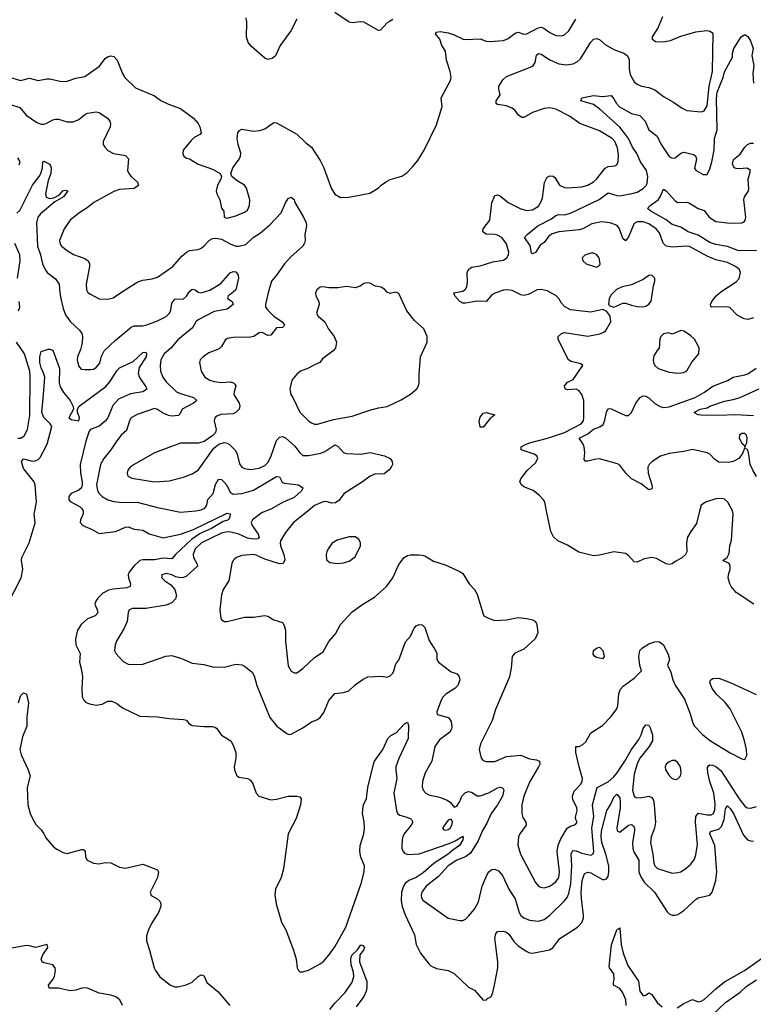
# Model space of a CAD drawing. Header units: inches. Extents: x 1694797 to 1849917, y 907313 to 1017959.
# Tile 74 of 256: x 1701823 to 1706868, y 956619 to 963387. Entities that reach past the tile are written whole.
import ezdxf

# ---------------------------------------------------------------- set-up
doc = ezdxf.new("R2010")
doc.units = ezdxf.units.IN
doc.header["$MEASUREMENT"] = 0
doc.layers.add('B7905', color=7, linetype='Continuous')
doc.layers.add('B7906', color=7, linetype='Continuous')

msp = doc.modelspace()

# ---------------------------------------------------------------- linework, layer by layer
at = {"layer": 'B7905', "color": 5}
for points, elevation in [([(1701737.2, 959362.8), (1701832.2, 959550), (1701845.3, 959610), (1701835.8, 959670), (1701837.2, 959690), (1701888.4, 959790), (1701930, 959928.2), (1701923, 959990), (1701924.8, 960000)], 620), ([(1702260.2, 960000), (1702260.3, 959990), (1702241.1, 959950), (1702239.5, 959930), (1702256.3, 959910), (1702322.3, 959882.3), (1702370, 959854), (1702481.2, 959870), (1702550, 959899.3), (1702570, 959901.2), (1702610, 959884.2), (1702670, 959877.1), (1702712.9, 959852.9), (1702810, 959826.1), (1702929.1, 959850.9), (1703018.4, 959881.6), (1703250, 959993.8), (1703270.2, 959990.2), (1703267.6, 959970), (1703258, 959950), (1703222, 959938), (1703141.5, 959890), (1703064.9, 959855.1), (1703005.4, 959814.6), (1702894.6, 959710), (1702870, 959681.4), (1702810, 959685.7), (1702750, 959674.6), (1702670, 959673.4), (1702650, 959668.4), (1702607.3, 959630), (1702575.5, 959590), (1702568.1, 959570), (1702570.2, 959550), (1702585.8, 959510), (1702583.1, 959490), (1702558.8, 959481.2), (1702466.9, 959473.1), (1702434.6, 959465.4), (1702395, 959445), (1702359.6, 959410), (1702346, 959390), (1702339.6, 959370), (1702356.5, 959330), (1702359.6, 959310), (1702342, 959290), (1702290, 959269.1), (1702244.7, 959230), (1702221.5, 959190), (1702206.7, 959130), (1702208.4, 959090), (1702238.4, 959030), (1702235, 958970), (1702246.8, 958926.8), (1702254.3, 958870), (1702250.2, 958790.2), (1702252.8, 958732.8), (1702263.1, 958710), (1702276, 958696), (1702304.2, 958684.2), (1702350, 958674.6), (1702390, 958682.7), (1702430, 958701.7), (1702457.6, 958702.4), (1702490, 958687.2), (1702530, 958657), (1702650, 958600.5), (1702770, 958595.5), (1702850, 958583), (1702950, 958576.3), (1702970, 958573), (1702987, 958550), (1703010, 958534.2), (1703092.7, 958527.3), (1703148.4, 958528.4), (1703164.3, 958524.3), (1703176.3, 958516.3), (1703210, 958468.5), (1703275.5, 958430), (1703290, 958401), (1703308.8, 958348.8), (1703308.9, 958310), (1703298.4, 958250), (1703300.5, 958230), (1703313.2, 958193.2), (1703330, 958180.7), (1703390, 958170.5), (1703410, 958159.1), (1703428.4, 958130), (1703450, 958071), (1703466.8, 958050), (1703550, 958024.4), (1703590, 958028.4), (1703670, 958048.4), (1703730, 958050.5), (1703750, 958046), (1703758, 958030), (1703754.9, 957990), (1703723.4, 957896.6), (1703670.4, 957790), (1703637, 957550), (1703620.3, 957490), (1703583.1, 957410), (1703578.4, 957370), (1703586.7, 957310), (1703623.4, 957183.4), (1703654, 957130), (1703707, 956990), (1703723.7, 956930), (1703730.4, 956870.4), (1703740.7, 956850), (1703750, 956843), (1703770, 956841.3), (1703810, 956854), (1703890, 956896.3), (1703910, 956911.3), (1703950, 956956.5), (1703990, 957013), (1704065.3, 957150), (1704171.5, 957450), (1704193.1, 957530), (1704193.7, 957570), (1704169.9, 957630), (1704162.7, 957670), (1704165.5, 957710), (1704188.7, 957790), (1704194, 957830), (1704191.9, 957871.9), (1704181.4, 957930), (1704182, 957958), (1704187.4, 957990), (1704207.3, 958032.7), (1704216.4, 958110), (1704255.4, 958270), (1704263.2, 958290), (1704319.6, 958370), (1704354, 958446), (1704374.6, 958465.4), (1704413.6, 958486.4), (1704470, 958545.7), (1704490, 958557.3), (1704496, 958536), (1704494.4, 958445.6), (1704430, 958308.2), (1704410.1, 958250), (1704408.7, 958228.7), (1704416.4, 958170), (1704395.5, 958070), (1704413.3, 957950), (1704422.2, 957930), (1704438, 957918), (1704485.9, 957905.9), (1704513.5, 957893.5), (1704518.7, 957890), (1704525.7, 957870), (1704515.6, 957850), (1704467.8, 957790), (1704458.5, 957770), (1704452.6, 957750), (1704450.1, 957710), (1704451.7, 957690), (1704459.7, 957670), (1704470, 957658.2), (1704490, 957649.5), (1704570, 957652.5), (1704776.7, 957723.3), (1704818.7, 957741.3), (1704870, 957774.3), (1704873.2, 957770), (1704870.7, 957750), (1704846.7, 957710), (1704801.3, 957678.7), (1704769.6, 957650), (1704672.8, 957590), (1704598.3, 957521.7), (1704550, 957490.8), (1704499.8, 957470), (1704474.8, 957450), (1704461.4, 957430), (1704449.6, 957390), (1704447.5, 957330), (1704453.8, 957290), (1704473.7, 957233.7), (1704537.2, 957097.2), (1704550.3, 957030), (1704579, 956970), (1704636.4, 956896.4), (1704650, 956882.4), (1704690, 956863.7), (1704770, 956850.4), (1704810, 956830.4), (1704910, 956737.3), (1704950, 956716), (1705010, 956646.8), (1705032.7, 956650), (1705040.5, 956659.5), (1705062, 956670), (1705074, 956690), (1705089.2, 956750), (1705111.6, 956870), (1705110.6, 956910), (1705090, 957074), (1705096.8, 957103.2), (1705110, 957118.4), (1705150, 957121.7), (1705170, 957115.2), (1705190, 957098), (1705221.5, 957050), (1705250, 957020.6), (1705310, 956981.8), (1705330, 956972.7), (1705350, 956970.3), (1705466.2, 956993.8), (1705490, 957006), (1705536.9, 957070), (1705658.7, 957150), (1705690, 957181.3), (1705700.3, 957210), (1705700.7, 957230), (1705685.7, 957345.7), (1705684.9, 957390), (1705691.2, 957468.8), (1705704.1, 957510), (1705710, 957518.8), (1705730, 957526.7), (1705750, 957522.1), (1705830, 957476.8), (1705844.4, 957475.6), (1705858.2, 957481.8), (1705870, 957497.6), (1705875.3, 957530), (1705873.9, 957570), (1705853.8, 957650), (1705825.9, 957730), (1705821.8, 957770), (1705824.2, 957810), (1705860.2, 957950), (1705886.3, 957990), (1705910, 958043.1), (1705930, 958063.1), (1705950, 958037.1), (1705953.3, 958010), (1705952.1, 957970), (1705930.2, 957830.2), (1705931.5, 957811.5), (1705950, 957801.6), (1706010, 957850.1), (1706030, 957855.1), (1706044.6, 957844.6), (1706050.5, 957830.5), (1706050.9, 957810.9), (1706038.3, 957730), (1706038.8, 957690), (1706046.4, 957666.4), (1706081.9, 957610), (1706082, 957530), (1706094.3, 957494.2), (1706118.4, 957458.4), (1706189.2, 957390), (1706275.4, 957255.4), (1706290, 957240.5), (1706310, 957230.4), (1706330, 957230.4), (1706350, 957236.4), (1706390, 957263.1), (1706477, 957343), (1706490, 957350.3), (1706570, 957368.7), (1706586.3, 957390), (1706611.4, 957470), (1706618, 957530), (1706604.4, 957710), (1706568.6, 957791.4), (1706574.2, 957805.8), (1706580.7, 957810), (1706630, 957821.7), (1706650, 957841.5), (1706668.9, 957890), (1706677, 957963), (1706690, 957984), (1706710, 957964.1), (1706730.9, 957930), (1706800.3, 957780.3), (1706828.5, 957750), (1706850, 957741.5), (1706870, 957740.2)], 620), ([(1703493.7, 960000), (1703490, 959998.5), (1703424, 959950), (1703414.7, 959930), (1703421.1, 959910), (1703463.2, 959850), (1703470.9, 959829.1), (1703460.9, 959819.1), (1703430, 959816.2), (1703390, 959822.5), (1703331, 959851), (1703275.1, 959864.9), (1703250, 959865.9), (1703210, 959856.3), (1703073.6, 959790), (1703029.6, 959750), (1703015.5, 959710), (1703018.4, 959690), (1703041.5, 959650), (1703045.2, 959630), (1702970, 959560.7), (1702950, 959551.9), (1702930, 959550.5), (1702896.1, 959556.1), (1702870, 959572), (1702830, 959580.4), (1702801.6, 959570), (1702801.3, 959550), (1702821.6, 959530), (1702862.9, 959502.9), (1702890.2, 959470.2), (1702900.7, 959430), (1702894.2, 959405.8), (1702870, 959379.2), (1702830, 959362.5), (1702690, 959339.8), (1702599.9, 959340.1), (1702574.8, 959330), (1702568.7, 959311.3), (1702563.1, 959250), (1702539.7, 959200.3), (1702490, 959119.3), (1702479.5, 959090), (1702474.9, 959050), (1702487.1, 959027.1), (1702535.8, 958975.8), (1702574.6, 958954.6), (1702670, 958955.8), (1702828.8, 959011.2), (1702870, 959016.9), (1702936, 958996), (1703010, 958963.1), (1703090, 958953.7), (1703150, 958939.5), (1703230, 958935.8), (1703310, 958957.4), (1703350, 958951.7), (1703370, 958944.2), (1703422.3, 958902.3), (1703436.5, 958876.5), (1703454.9, 958810), (1703544.2, 958590), (1703591.4, 958531.4), (1703659.9, 958479.9), (1703674.4, 958474.4), (1703690, 958476.3), (1703770, 958519.3), (1703830, 958560.4), (1703866.6, 958573.4), (1703889.3, 958590), (1703915.4, 958624.6), (1703950, 958706.8), (1703990, 958755.5), (1704050, 958762), (1704086.6, 958773.4), (1704130, 958814.8), (1704185.1, 958854.9), (1704218, 958870), (1704310, 958874), (1704350, 958867.7), (1704370, 958876), (1704390, 958896), (1704397, 958910), (1704407.5, 958952.5), (1704413.4, 958966.6), (1704430, 958984), (1704475.8, 959110), (1704509.7, 959150), (1704535.8, 959204.2), (1704550, 959221.3), (1704570, 959228.5), (1704590, 959228.2), (1704608.9, 959208.9), (1704639.6, 959119.6), (1704682, 959050), (1704690.7, 959030), (1704690.7, 958990), (1704704, 958970), (1704790, 958904), (1704830.6, 958890.6), (1704846, 958870), (1704850.5, 958850), (1704835.5, 958810), (1704815.5, 958790), (1704753.7, 958750), (1704734, 958730), (1704721.8, 958710), (1704692.4, 958630), (1704694.8, 958610), (1704773, 958590), (1704790, 958562.8), (1704795.9, 958524.1), (1704793.1, 958510), (1704781.1, 958490), (1704710, 958436.9), (1704678.9, 958390), (1704657.4, 958290), (1704612.2, 958210), (1704593.1, 958150), (1704590, 958114), (1704597.6, 958090), (1704615.5, 958070), (1704637.8, 958057.8), (1704710, 958041.5), (1704762.2, 958022.2), (1704785.4, 958005.4), (1704810, 957974), (1704830, 957980.5), (1704850, 958013.4), (1704863.4, 958050), (1704890, 958075.8), (1704910, 958081.7), (1704930, 958078), (1704970, 958052.7), (1704990, 958051.8), (1705050, 958071.6), (1705110, 958106), (1705130, 958112), (1705145.3, 958105.2), (1705153.2, 958090), (1705143.8, 958050), (1705108.7, 957990), (1705065.4, 957930), (1705035.4, 957864.6), (1705002.8, 957810), (1704976.5, 957743.5), (1704922.2, 957657.8), (1704890, 957632.3), (1704830, 957608.6), (1704770, 957570.5), (1704702.3, 957497.7), (1704618.4, 957430), (1704588.6, 957390), (1704583.2, 957370), (1704585.2, 957350), (1704595.4, 957335.4), (1704770, 957211.7), (1704850, 957194), (1704870, 957195.8), (1704890, 957204.4), (1704910, 957223.8), (1704950, 957272.4), (1704977.9, 957322.1), (1705003.4, 957430), (1705037.1, 957510), (1705050, 957530.2), (1705061.3, 957538.7), (1705070, 957544.7), (1705090, 957547.9), (1705115.4, 957535.4), (1705143.7, 957503.7), (1705187.3, 957410), (1705230, 957343.1), (1705257.5, 957250), (1705270.1, 957230.1), (1705290, 957212.4), (1705330, 957196.5), (1705390, 957190.2), (1705430, 957200.7), (1705470, 957231.3), (1705570, 957330.2), (1705587, 957353), (1705599, 957381), (1705613.4, 957446.6), (1705619.3, 957570), (1705616.3, 957650), (1705623.5, 957670), (1705630, 957675.2), (1705650, 957672.9), (1705690, 957658), (1705750, 957643.9), (1705767.3, 957652.7), (1705770.5, 957670), (1705757.2, 957830), (1705770.9, 957910), (1705761.9, 957990), (1705793.7, 958110), (1705870, 958147.9), (1705910, 958183.3), (1705930, 958207.3), (1705985.7, 958290), (1706029.6, 958370.4), (1706081.6, 958438.4), (1706097, 958470), (1706110, 958514.9), (1706130, 958540.6), (1706150, 958537.4), (1706159.8, 958519.8), (1706175.1, 958470), (1706175.1, 958430), (1706151.4, 958390), (1706088.7, 958311.3), (1706070, 958272), (1706050, 958200.7), (1706036.8, 958090), (1706048.8, 958048.8), (1706061, 958041), (1706090, 958038.8), (1706150, 958050.2), (1706170, 958041.1), (1706181.1, 958021.1), (1706187.4, 957990), (1706196, 957870), (1706187.9, 957830), (1706164.8, 957770), (1706160.6, 957730), (1706177.1, 957650), (1706183.4, 957590), (1706190.2, 957570), (1706210, 957551.8), (1706310, 957519.6), (1706350, 957523.6), (1706370, 957530.3), (1706405.9, 957554.1), (1706437.9, 957582.1), (1706464.2, 957615.8), (1706473.8, 957646.2), (1706483.4, 957716.6), (1706469.9, 957869.9), (1706472.1, 957910), (1706490, 957931.9), (1706550, 957920.6), (1706579, 957921), (1706594.4, 957930), (1706604.1, 957955.9), (1706605.7, 957994.3), (1706597.5, 958070), (1706569.9, 958150.1), (1706556.2, 958210), (1706553.5, 958246.5), (1706561, 958259), (1706570, 958264.2), (1706590, 958261.6), (1706610, 958253.5), (1706645.8, 958225.8), (1706770, 958030.2), (1706810, 957980.2), (1706827, 957970), (1706850, 957966), (1706890, 957977.3)], 640), ([(1703792.5, 960000), (1703707, 959930), (1703650, 959862), (1703616.4, 959803.6), (1703613.6, 959790), (1703617.7, 959770), (1703639.8, 959710), (1703646.1, 959673.9), (1703634, 959650), (1703610, 959647.1), (1703510, 959679.6), (1703450, 959707.3), (1703430, 959710.6), (1703350, 959703.1), (1703314, 959690), (1703300.3, 959679.8), (1703290.5, 959670), (1703281.6, 959650), (1703261.8, 959530), (1703222.7, 959470), (1703210, 959432.7), (1703200.2, 959330), (1703206.9, 959270), (1703210, 959263), (1703230, 959250.4), (1703250, 959250.3), (1703370, 959279.5), (1703430, 959279.5), (1703510, 959290.3), (1703530, 959286.4), (1703570, 959261.3), (1703630, 959243), (1703642.8, 959222.7), (1703651.3, 959191.3), (1703651.6, 959111.6), (1703670, 958944.7), (1703690, 958908), (1703710, 958897.1), (1703730, 958898), (1703770, 958927.7), (1703850, 959003), (1703910, 959042.4), (1703948.4, 959111.6), (1703993.9, 959166.1), (1704029.7, 959230), (1704110, 959317.6), (1704183.7, 959370), (1704262.4, 959417.6), (1704344.5, 959490), (1704389.8, 959550.2), (1704430, 959642.8), (1704466.6, 959690), (1704490, 959703), (1704510, 959708), (1704568.1, 959708.1), (1704590, 959707.3), (1704610, 959700.7), (1704670, 959666), (1704750, 959639.1), (1704850, 959594.9), (1704870, 959580.7), (1704914.8, 959510), (1704950.8, 959470), (1704970, 959438), (1705007.9, 959307.9), (1705016, 959290), (1705024.7, 959284.7), (1705051, 959270), (1705090, 959258), (1705170, 959262.7), (1705250, 959278), (1705310.5, 959270.5), (1705350, 959260.7), (1705370.4, 959250.4), (1705380.5, 959230), (1705387.5, 959172.5), (1705368.1, 959131.9), (1705290, 959060.9), (1705227.9, 959032.1), (1705210.5, 959009.5), (1705203.8, 958930), (1705192.4, 958870), (1705094.4, 958645.6), (1705072.9, 958570), (1704992.2, 958410), (1704982.4, 958370), (1704997.1, 958310), (1705010, 958295.5), (1705030, 958288.7), (1705090, 958288.9), (1705170, 958322.3), (1705270, 958331.3), (1705330, 958305.5), (1705378.2, 958298.2), (1705398, 958290), (1705400.3, 958270), (1705391.6, 958250), (1705330, 958146), (1705290.2, 958050), (1705276.9, 957990), (1705277.4, 957930), (1705283.2, 957903.2), (1705304.9, 957870), (1705306, 957850), (1705262.6, 957790), (1705253.4, 957770), (1705248.1, 957711.9), (1705268.2, 957650), (1705370, 957455.5), (1705390, 957430.4), (1705403.6, 957423.6), (1705430, 957419.6), (1705470, 957431.3), (1705510, 957461.3), (1705529.8, 957490), (1705535.8, 957530), (1705519.4, 957670), (1705526.5, 957713.5), (1705543.4, 957756.6), (1705588.5, 957830), (1705610, 957844), (1705645.4, 957854.6), (1705657, 957870), (1705648.2, 957888.2), (1705646.1, 957906.1), (1705656.7, 957950), (1705654.9, 957970), (1705626.4, 958026.4), (1705624.6, 958050), (1705635.7, 958084.3), (1705679.1, 958130), (1705690.7, 958150), (1705693.8, 958170), (1705669.9, 958250), (1705647.1, 958350), (1705647, 958390), (1705670, 958390.8), (1705696, 958404), (1705716, 958424), (1705750, 958484.7), (1705830, 958534.8), (1705890, 958597), (1705930, 958648.9), (1705936.8, 958670), (1705944.1, 958755.9), (1705955.6, 958784.4), (1705973.6, 958806.4), (1706050, 958861.6), (1706099.3, 958910), (1706088.2, 958948.2), (1706080.7, 959010), (1706087.6, 959050), (1706105.1, 959070), (1706150, 959097.1), (1706190.7, 959110.7), (1706210, 959113.4), (1706222, 959110), (1706250, 959090.8), (1706283.5, 959023.5), (1706291, 958990), (1706278, 958950), (1706301.4, 958901.4), (1706314.4, 958850), (1706331.7, 958811.7), (1706395.8, 958715.8), (1706434.7, 958614.7), (1706452.2, 958552.2), (1706464.2, 958530), (1706520.9, 958470), (1706574, 958430), (1706710, 958348.4), (1706790, 958306.4), (1706810, 958300.7), (1706822.6, 958330), (1706821, 958370), (1706808.7, 958430), (1706788.8, 958490), (1706708.6, 958650), (1706673.9, 958693.9), (1706614.4, 958750), (1706585.7, 958790), (1706569.6, 958830), (1706572.7, 958847.3), (1706590, 958857.3), (1706630, 958859.5), (1706708, 958830), (1706887.7, 958747.7)], 660), ([(1706496, 960000), (1706476.7, 959923.3), (1706438, 959870), (1706415.5, 959830), (1706407.7, 959790), (1706410.8, 959730), (1706402.8, 959710), (1706374.6, 959685.4), (1706330, 959663.7), (1706310, 959646.6), (1706290, 959642.9), (1706270, 959646), (1706203.1, 959683.1), (1706170, 959690.6), (1706118.5, 959681.5), (1706070, 959658.7), (1706050, 959659.5), (1706010, 959704.5), (1705990, 959718.4), (1705910, 959729.6), (1705810, 959706.6), (1705770, 959702.7), (1705667.5, 959727.5), (1705590, 959776), (1705524.7, 959804.7), (1705493.3, 959833.3), (1705476.2, 959870), (1705449, 960000)], 660), ([(1706871.6, 959370), (1706749.9, 959449.9), (1706715.4, 959490), (1706706.3, 959510), (1706695.6, 959550), (1706697, 959570), (1706709.3, 959610), (1706709, 959630), (1706704, 959644), (1706693.6, 959653.6), (1706658, 959670), (1706689.2, 959690.8), (1706702, 959718), (1706707.6, 959770), (1706717.6, 959810), (1706729.7, 959990), (1706727.8, 960000)], 660), ([(1701814.7, 958690), (1701825.3, 958730), (1701830, 958740.5), (1701850, 958758.8), (1701870, 958751), (1701884.2, 958690), (1701873.1, 958590), (1701873.3, 958530), (1701843.3, 958456.7), (1701823.5, 958370), (1701833.7, 958333.7), (1701880.8, 958230), (1701894.3, 958190), (1701875.4, 958110), (1701878.7, 957990), (1701894.9, 957930), (1701910, 957896), (1701934.6, 957854.6), (1701970, 957818.8), (1701990, 957790.8), (1702003.4, 957763.4), (1702058.9, 957698.9), (1702082, 957682), (1702122.3, 957662.3), (1702150, 957656.4), (1702250, 957682.7), (1702262, 957682), (1702273, 957673), (1702276.5, 957630), (1702286.4, 957610), (1702330, 957588.8), (1702370, 957583.8), (1702410, 957593), (1702450, 957590.6), (1702510, 957562.4), (1702550, 957553.7), (1702670, 957582), (1702770, 957544), (1702778.4, 957530), (1702771.4, 957491.4), (1702719.7, 957390), (1702726.6, 957366.6), (1702766.6, 957346.6), (1702787.5, 957327.5), (1702793.1, 957310), (1702792.8, 957290), (1702778, 957250), (1702730, 957174.3), (1702707.9, 957130), (1702695.2, 957090), (1702694.4, 957054.4), (1702716.9, 956990), (1702747.2, 956870), (1702756.9, 956850), (1702786.8, 956806.8), (1702861.2, 956750), (1702890, 956739.8), (1702910, 956739.6), (1702968.4, 956751.6), (1703008.2, 956771.8), (1703050, 956809.3), (1703070, 956821.5), (1703090, 956815.8), (1703110, 956768.9), (1703186.5, 956706.5), (1703269, 956610)], 580), ([(1705994.6, 956610), (1705990.6, 956650), (1705970, 956698), (1705950, 956726.9), (1705906.3, 956750), (1705905.8, 956770), (1705911.6, 956790), (1705908.7, 956828.7), (1705878.7, 956870), (1705878, 956878), (1705892.7, 957027.3), (1705930, 957130.7), (1705950, 957144.7), (1705958.5, 957030), (1705974.3, 956970), (1706004.4, 956884.4), (1706078.3, 956778.3), (1706088.8, 956710), (1706110, 956676), (1706130, 956680.4), (1706150, 956696.4), (1706170, 956684.9), (1706206.7, 956630), (1706240.6, 956600.6)], 580), ([(1702529.8, 956610), (1702511.3, 956650), (1702484, 956670), (1702450, 956680.9), (1702370, 956694.4), (1702290, 956729), (1702270, 956732.7), (1702250, 956729.9), (1702210, 956715.9), (1702170, 956710.2), (1702090, 956729.1), (1702025.2, 956730), (1702020.2, 956750), (1702051.8, 956788.2), (1702062.2, 956810), (1702070.3, 956850), (1702066.2, 956870), (1702050, 956889.2), (1701990, 956902.7), (1701978.5, 956910), (1701969.9, 956929.9), (1701981.2, 956958.8), (1702015.8, 957010), (1702012.7, 957030), (1701931.4, 957008.6), (1701890, 957020.9), (1701870, 957021.8), (1701730, 956996.8)], 580), ([(1703956.8, 956583.2), (1703990, 956625.6), (1704060.7, 956699.3), (1704109.8, 956770), (1704122.1, 956810), (1704118.6, 956838.6), (1704101.6, 956890), (1704100.2, 956930), (1704105.6, 956950), (1704110, 956959.6), (1704146.3, 956993.7), (1704170, 957027.7), (1704184, 957024), (1704194.8, 957010), (1704186.8, 956990), (1704162.3, 956957.7), (1704160.2, 956910), (1704210, 956776.3), (1704210, 956735.3), (1704205.1, 956710), (1704190, 956673.3), (1704137.9, 956602.1)], 580), ([(1706345.5, 956594.5), (1706390, 956623.1), (1706450, 956650.8), (1706490, 956636.5), (1706510, 956639.7), (1706530, 956651), (1706610, 956725.4), (1706670, 956772.3), (1706806.6, 956850), (1707010, 956992.9)], 580), ([(1706590, 956548), (1706677.5, 956630), (1706777, 956703), (1706819.9, 956740.1), (1706890, 956786.5)], 560)]:
    msp.add_lwpolyline(points, dxfattribs=dict(at, elevation=elevation))
for points, elevation in [([(1704090, 959832.8), (1704006.8, 959810), (1703971.5, 959788.5), (1703943.8, 959750), (1703934.9, 959730), (1703930.5, 959710), (1703933.4, 959673.4), (1703955.2, 959655.2), (1704010, 959648.2), (1704050, 959652.7), (1704090, 959664.9), (1704130, 959694), (1704167.3, 959770), (1704167.3, 959790), (1704156.1, 959816.1), (1704131.2, 959831.2)], 680), ([(1705830, 958993.2), (1705790, 959003.7), (1705779, 959010), (1705766.5, 959026.5), (1705769.6, 959050), (1705795.3, 959070), (1705810, 959072.7), (1705832.3, 959050), (1705842, 959010)], 660), ([(1706330, 958294.5), (1706310, 958293.6), (1706290, 958285.6), (1706268.5, 958270), (1706263.1, 958250), (1706264.9, 958230), (1706290, 958190.5), (1706310, 958170.4), (1706330, 958164.9), (1706350, 958168.2), (1706367.6, 958190), (1706372.9, 958207.1), (1706367.8, 958250), (1706350, 958279.5)], 660), ([(1704790, 957892.3), (1704770, 957885.1), (1704730.6, 957830), (1704739.1, 957819.1), (1704750, 957814.9), (1704770, 957820.2), (1704784.2, 957830), (1704795.8, 957850), (1704799.1, 957870)], 640)]:
    msp.add_lwpolyline(points, close=True, dxfattribs=dict(at, elevation=elevation))
at = {"layer": 'B7906', "color": 5}
for points, elevation in [([(1701770, 962986.7), (1701829.3, 962969.3), (1701890, 962986.4), (1701950, 962970.2), (1702010, 962980.9), (1702030, 962980.3), (1702110, 962961.7), (1702150, 962964.9), (1702210, 962985.8), (1702270, 962997.3), (1702371.7, 963068.3), (1702410, 963119.5), (1702427, 963133), (1702450, 963138.7), (1702470, 963133.4), (1702492.9, 963110), (1702530, 963017.3), (1702546.4, 962990), (1702619.1, 962919.1), (1702750, 962863.8), (1702792.8, 962832.7), (1702845.5, 962805.5), (1702930, 962777), (1703018, 962710), (1703050, 962673.4), (1703061.6, 962650), (1703070.5, 962609.5), (1703062, 962598), (1703023.1, 962576.9), (1703002.3, 962557.7), (1702948, 962490), (1702945.8, 962465.8), (1702950.8, 962450), (1702970, 962436.3), (1702990, 962430.4), (1703050, 962394.4), (1703150, 962360.5), (1703201, 962330), (1703211.3, 962310), (1703206.8, 962290), (1703184, 962250), (1703174, 962210), (1703178.8, 962190), (1703198.8, 962150), (1703210, 962092), (1703226, 962070), (1703228.7, 962030), (1703250, 962022.8), (1703310, 962038), (1703370, 962064), (1703390, 962078.8), (1703403.7, 962110), (1703406, 962150), (1703382.7, 962230), (1703370, 962249), (1703318.4, 962278.4), (1703282, 962310), (1703274, 962330), (1703289.3, 962370), (1703332.5, 962427.5), (1703340.7, 962450), (1703342.9, 962470), (1703325.1, 962530), (1703319.6, 962570), (1703322.7, 962610), (1703334.8, 962625.2), (1703350, 962634), (1703430, 962620.3), (1703473.4, 962626.6), (1703510, 962637.3), (1703570, 962681), (1703590, 962678.8), (1703730, 962600.7), (1703790, 962540.7), (1703830.3, 962510.3), (1703890, 962419.1), (1703914.9, 962370), (1703964.9, 962230), (1703990, 962188.7), (1704030, 962166), (1704087.1, 962167.1), (1704230, 962194.9), (1704289.2, 962230), (1704310, 962250.8), (1704344.8, 962275.2), (1704371.9, 962288.1), (1704450, 962310.7), (1704484.4, 962335.6), (1704524.9, 962375.1), (1704561.7, 962418.3), (1704605.1, 962490), (1704690, 962664.7), (1704729.5, 962789.5), (1704721.6, 962850), (1704784.7, 962970), (1704789.7, 962990), (1704784, 963030), (1704758.3, 963110), (1704751.1, 963171.1), (1704726.6, 963210), (1704712.3, 963252.3), (1704682, 963290), (1704690, 963302), (1704714.6, 963305.4), (1704770, 963296.4), (1704810, 963283.1), (1704873, 963253), (1704890.3, 963250.3), (1704990, 963254.9), (1705030, 963239.5), (1705056.2, 963236.2), (1705150, 963244.9), (1705182.4, 963257.6), (1705230, 963294), (1705250, 963302.4), (1705290, 963288.5), (1705310, 963290.3), (1705388.4, 963331.6), (1705410, 963334.9), (1705428.2, 963328.2), (1705470, 963298.3), (1705510, 963279.6), (1705550, 963276), (1705570, 963283.6), (1705598.9, 963310), (1705648.5, 963390)], 680), ([(1703730, 963391.8), (1703687.6, 963310), (1703614.9, 963210), (1703582.2, 963137.8), (1703560.3, 963119.7), (1703530, 963112.8), (1703510, 963122.6), (1703419.8, 963199.8), (1703394.3, 963230), (1703382.2, 963270), (1703385.4, 963370), (1703381.1, 963401)], 680), ([(1704390, 963388), (1704365.3, 963374.7), (1704350, 963364.7), (1704304.6, 963315.4), (1704290, 963312.6), (1704190, 963369.8), (1704170, 963373.5), (1704110, 963365.1), (1704090, 963369.8), (1703990, 963436.1)], 680), ([(1705449, 960000), (1705434.3, 960070), (1705426.2, 960086.2), (1705397.4, 960117.4), (1705355.1, 960150), (1705290, 960176.9), (1705274, 960190), (1705262.9, 960210), (1705269.6, 960230), (1705311.9, 960288.1), (1705370, 960340.4), (1705386, 960370), (1705378.4, 960390), (1705361.1, 960401.1), (1705272.7, 960430), (1705272.7, 960450), (1705307, 960470), (1705338.3, 960481.7), (1705452, 960510), (1705570, 960548.9), (1705684.5, 960610), (1705699.3, 960630), (1705703, 960650), (1705702.3, 960770), (1705689.8, 960810), (1705670, 960836.9), (1705650, 960848), (1705590, 960842.7), (1705575.3, 960850), (1705569, 960870), (1705590, 960896.3), (1705630, 960912.7), (1705694.7, 961010), (1705681.3, 961021.3), (1705616.5, 961036.5), (1705596.9, 961050), (1705535.6, 961170), (1705527.3, 961190), (1705527, 961210), (1705549, 961230), (1705570, 961235.8), (1705730, 961212.2), (1705812, 961228), (1705840.2, 961239.8), (1705853.2, 961250), (1705889.2, 961310), (1705884, 961350), (1705862, 961382), (1705834, 961394), (1705750, 961377), (1705610, 961392), (1705570, 961415.1), (1705550, 961438), (1705531.2, 961470), (1705510, 961491.1), (1705450, 961522.6), (1705410, 961533.3), (1705382.8, 961530), (1705320.9, 961499.1), (1705290, 961491.3), (1705270, 961494.7), (1705210, 961524.7), (1705170, 961529.7), (1705150, 961526.9), (1705090, 961507.1), (1705070, 961495.4), (1705030, 961449.6), (1704970, 961452.7), (1704890, 961438.3), (1704870, 961438.7), (1704850, 961449.6), (1704816, 961490), (1704809.2, 961510), (1704870, 961520.3), (1704890, 961534.9), (1704897.6, 961550), (1704902.9, 961582.9), (1704899.7, 961650), (1704909.7, 961670.3), (1704920.1, 961679.9), (1704933.5, 961686.5), (1704990, 961695.8), (1705077.1, 961722.9), (1705150, 961733.4), (1705173.8, 961750), (1705184.5, 961770), (1705187.6, 961790), (1705170, 961846.6), (1705139.1, 961890), (1705110, 961905.3), (1705090, 961909.8), (1705030, 961913.5), (1705008.3, 961930), (1705011, 961950), (1705057.1, 962010), (1705070.7, 962129.3), (1705090, 962178), (1705110, 962183.7), (1705130, 962174.9), (1705181.6, 962130), (1705270, 962086), (1705310, 962076.1), (1705350, 962080.8), (1705390, 962106.3), (1705410, 962136.4), (1705417.6, 962162.4), (1705431.1, 962268.9), (1705450, 962305.7), (1705470, 962314), (1705491.4, 962311.4), (1705502.2, 962302.2), (1705535.8, 962250), (1705570, 962234), (1705591.5, 962231.5), (1705690, 962239.1), (1705730, 962250.2), (1705770, 962272.4), (1705790.8, 962290), (1705850, 962366.3), (1705870, 962378.5), (1705916.4, 962383.6), (1705929.7, 962390.3), (1705938.7, 962410), (1705941.4, 962458.5), (1705934.1, 962505.9), (1705915.3, 962550), (1705898.2, 962570), (1705810, 962623.8), (1705674.7, 962674.7), (1705605, 962725), (1705510, 962771.2), (1705470, 962781.6), (1705430, 962777.2), (1705350, 962749.8), (1705290, 962715), (1705276, 962716), (1705253.5, 962730), (1705230, 962763), (1705210, 962779.7), (1705170, 962794), (1705110, 962804.2), (1705099.3, 962810), (1705100.7, 962830), (1705126.3, 962870), (1705117.4, 962910), (1705119.1, 962930), (1705146.7, 962973.3), (1705170, 962996.9), (1705351.4, 963068.6), (1705368, 963092), (1705377, 963143), (1705390, 963155.5), (1705410, 963150.1), (1705470, 963111), (1705530, 963084.9), (1705583.1, 963076.9), (1705630, 963083.7), (1705659.8, 963100.2), (1705680.7, 963119.3), (1705750, 963232.2), (1705770, 963253.4), (1705790, 963258.7), (1705810, 963250.3), (1705850, 963217.4), (1705910, 963181.7), (1705976.7, 963156.7), (1706001.6, 963141.6), (1706014.9, 963114.9), (1706013.7, 963050), (1706020.3, 963010), (1706050, 962960.5), (1706070, 962943.7), (1706098.8, 962930), (1706150, 962920.2), (1706190, 962904.9), (1706250, 962858.3), (1706319.8, 962819.8), (1706378.4, 962778.4), (1706410, 962763.7), (1706510, 962754.6), (1706530, 962760.9), (1706550, 962794.9), (1706564.8, 962930), (1706588.5, 963030), (1706591.6, 963291.6), (1706570, 963306.3), (1706550, 963309.7), (1706470, 963300.4), (1706367.9, 963272.1), (1706297.4, 963242.6), (1706250, 963232.6), (1706195.1, 963235.1), (1706174, 963250), (1706176, 963270), (1706212.5, 963327.5), (1706246.4, 963410)], 660), ([(1706870, 961337.5), (1706830, 961325.6), (1706805.6, 961330), (1706757, 961357), (1706707.9, 961407.9), (1706690, 961412.2), (1706582, 961410), (1706576, 961416), (1706574, 961430), (1706582.6, 961450), (1706611.9, 961490), (1706643.8, 961516.2), (1706750, 961584.9), (1706770, 961608.5), (1706779.7, 961650), (1706772, 961672), (1706746.6, 961690), (1706690, 961718.7), (1706610, 961736.8), (1706550, 961761.2), (1706430, 961828.4), (1706410, 961830.9), (1706310, 961823.2), (1706270, 961829.8), (1706248.4, 961850), (1706222.5, 961922.5), (1706201.2, 961950), (1706150, 961984.7), (1706110, 961998.3), (1706070, 961997.8), (1706050, 961985.7), (1706010, 961894.7), (1705990, 961866.3), (1705970, 961882.9), (1705947.2, 961950), (1705931.7, 961971.7), (1705882.9, 961990), (1705823.4, 961996.6), (1705757.2, 961982.8), (1705695.6, 961950), (1705670, 961942.3), (1705530, 961928.9), (1705484.8, 961915.2), (1705461.6, 961898.4), (1705430, 961854.7), (1705403.4, 961836.6), (1705370, 961786.6), (1705350, 961778), (1705343.3, 961783.3), (1705334.4, 961834.4), (1705295.1, 961890), (1705312.2, 961910), (1705386.9, 961970), (1705481.4, 962018.6), (1705510, 962040.2), (1705530, 962047.6), (1705570, 962045.8), (1705610, 962058), (1705807.9, 962152.1), (1705870, 962198.1), (1705930, 962178.9), (1705950, 962177.5), (1706045.2, 962194.8), (1706070, 962202), (1706110, 962226.8), (1706132.3, 962247.7), (1706138.2, 962261.8), (1706141.9, 962310), (1706132.8, 962350), (1706093.2, 962410), (1706068.1, 962468.1), (1706036.7, 962510), (1706008.8, 962570), (1705990, 962598.8), (1705950, 962647.8), (1705812.9, 962772.9), (1705770, 962804.3), (1705682, 962830), (1705689, 962850), (1705770, 962866.4), (1705830, 962858.2), (1705890, 962866.7), (1705910, 962842.4), (1705928.1, 962810), (1705949.1, 962789.1), (1706030, 962743.5), (1706087.8, 962727.8), (1706125.3, 962690), (1706150.1, 962630.1), (1706207.3, 962587.3), (1706234.6, 962530), (1706290, 962447.1), (1706310, 962434.4), (1706330, 962438.2), (1706369.3, 962470.7), (1706390, 962477.1), (1706460, 962460), (1706471.8, 962451.8), (1706478.6, 962430), (1706463.9, 962363.9), (1706474.8, 962350), (1706523.8, 962323.8), (1706550, 962323.8), (1706570, 962362.4), (1706582.9, 962410), (1706598, 962490), (1706602.1, 962570), (1706619.5, 962630), (1706614.9, 962845.1), (1706620.7, 962890), (1706660.3, 962990), (1706671.1, 963028.9), (1706724, 963130), (1706724.7, 963155.3), (1706734, 963190), (1706785.2, 963270), (1706810, 963284.7), (1706830, 963271.3), (1706850, 963242), (1706866.8, 963190), (1706858.9, 963141.1), (1706871.3, 963071.3), (1706864.8, 963015.2), (1706869.3, 962950)], 640), ([(1701753.3, 962806.7), (1701824.2, 962784.2), (1701866.7, 962730), (1701941, 962681), (1701970, 962670.2), (1701990, 962669.3), (1702005.8, 962674.2), (1702050, 962698.3), (1702070, 962703.1), (1702090, 962703.1), (1702150, 962684.9), (1702190, 962685.5), (1702230, 962700.3), (1702270, 962734.4), (1702290, 962743.8), (1702350, 962753), (1702370, 962748.2), (1702426.4, 962710), (1702442, 962690), (1702447, 962670), (1702445.3, 962650), (1702396, 962550), (1702397.6, 962530), (1702408.2, 962510), (1702430, 962488.2), (1702467.6, 962467.6), (1702550, 962452.7), (1702571.8, 962431.8), (1702563.9, 962350), (1702573.4, 962330), (1702590, 962310.2), (1702633.4, 962270), (1702639.5, 962250), (1702635.3, 962244.7), (1702610, 962227.8), (1702510, 962219.3), (1702470, 962207.3), (1702332.4, 962130), (1702286.3, 962093.7), (1702230, 962058), (1702170.9, 962009.1), (1702128.8, 961950), (1702095.8, 961870), (1702098.4, 961850), (1702110.3, 961830.3), (1702150, 961799.5), (1702192.8, 961772.8), (1702270, 961745.3), (1702293, 961730), (1702302.4, 961710), (1702302.6, 961690), (1702280.8, 961570), (1702283.1, 961530), (1702292.8, 961512.7), (1702310, 961499.5), (1702370, 961468.7), (1702430, 961465.7), (1702465.7, 961474.3), (1702530, 961519.5), (1702635.9, 961584.1), (1702670, 961597), (1702734.9, 961605.1), (1702770, 961617.1), (1702876.2, 961690), (1702938.5, 961761.5), (1702970, 961788.9), (1702990, 961801.7), (1703050, 961808.5), (1703070, 961816.4), (1703090, 961830.4), (1703129, 961871), (1703150, 961882.7), (1703170, 961885.2), (1703210, 961878.7), (1703270, 961846), (1703310, 961831.5), (1703330, 961830.3), (1703377.4, 961842.6), (1703429.7, 961890), (1703478.2, 961921.8), (1703544.1, 961975.9), (1703621.5, 962058.5), (1703650, 962128), (1703670, 962157.3), (1703690, 962166.8), (1703710, 962150.8), (1703715.8, 962130), (1703774.9, 962030), (1703793.7, 961990), (1703795.3, 961970), (1703783.8, 961910), (1703785.5, 961870), (1703781.6, 961850), (1703770.4, 961830), (1703685.4, 961754.6), (1703644.9, 961710), (1703589.4, 961630.6), (1703554.9, 961590), (1703531, 961509), (1703514.3, 961430), (1703513.4, 961410), (1703528.9, 961390), (1703570, 961350.2), (1703628, 961310), (1703644.4, 961290), (1703639.6, 961280.4), (1703630, 961272), (1703590, 961268.5), (1703550, 961218.4), (1703530, 961216.9), (1703490, 961236.9), (1703470, 961234.3), (1703433.4, 961210), (1703410, 961203.8), (1703290, 961203.1), (1703250, 961195.6), (1703236.2, 961183.8), (1703210, 961140.9), (1703194.9, 961125.1), (1703123.8, 961096.2), (1703084.9, 961070), (1703064.4, 961050), (1703060.4, 961030), (1703070.4, 960970), (1703097.1, 960930), (1703130.4, 960910), (1703160.1, 960900.1), (1703210, 960894), (1703270, 960897.6), (1703294, 960890), (1703302, 960882), (1703310.3, 960870), (1703296.9, 960830), (1703295.4, 960810), (1703332.9, 960750), (1703337.2, 960730), (1703331.4, 960710), (1703311.6, 960688.4), (1703290, 960678.9), (1703206.8, 960673.2), (1703177.7, 960662.3), (1703166, 960650), (1703160.4, 960630), (1703174, 960570), (1703168.7, 960550), (1703151.2, 960528.8), (1703092, 960488), (1703050, 960475.9), (1702930, 960475.6), (1702750, 960409.8), (1702610.4, 960330), (1702583.1, 960310), (1702567, 960290), (1702561.3, 960270), (1702566, 960250), (1702595.4, 960235.4), (1702750, 960210.2), (1702850, 960217.6), (1702950, 960242.2), (1703010, 960265.5), (1703049.8, 960290), (1703158.4, 960441.6), (1703191.7, 960468.3), (1703230, 960480.9), (1703250, 960476.5), (1703266, 960466), (1703306.6, 960426.6), (1703319.4, 960399.4), (1703334.7, 960334.7), (1703351.6, 960311.6), (1703370, 960301.6), (1703410, 960294.6), (1703470, 960303.7), (1703510, 960322.3), (1703530, 960343.6), (1703550, 960383.1), (1703590, 960495.3), (1703610, 960518), (1703630, 960522), (1703650, 960511.7), (1703715.4, 960455.4), (1703750, 960410.5), (1703770, 960392.4), (1703810, 960391.6), (1703893.6, 960406.4), (1703921.1, 960419), (1703990, 960464.6), (1704010, 960455.3), (1704050, 960412.4), (1704070, 960405.7), (1704170, 960399.6), (1704232.4, 960412.4), (1704331.3, 960390), (1704370.7, 960370), (1704384, 960350), (1704386.8, 960330), (1704378.8, 960310), (1704362.8, 960290), (1704330, 960266), (1704310, 960262), (1704270, 960264.2), (1704233.4, 960250), (1704181.3, 960210), (1704054.6, 960130), (1704018.2, 960081.8), (1703993.9, 960066.1), (1703970, 960064.5), (1703930, 960074.6), (1703910, 960072.8), (1703850, 960047.1), (1703792.5, 960000)], 660), ([(1706890, 961798.8), (1706761.2, 961801.2), (1706690, 961827.9), (1706610, 961842.2), (1706570, 961855.7), (1706490, 961906.4), (1706419.5, 961930), (1706370, 961961.9), (1706310, 961978.4), (1706270, 962011.3), (1706163.1, 962070), (1706141.3, 962090), (1706159.7, 962110), (1706214.6, 962150), (1706227.9, 962170), (1706250, 962223), (1706270, 962211.5), (1706330, 962142.6), (1706350, 962130.3), (1706410, 962132.9), (1706430, 962125.2), (1706488.7, 962088.7), (1706530, 962076.1), (1706564.7, 962030), (1706610, 962000.8), (1706710, 961988.8), (1706789, 961991), (1706803.5, 961996.5), (1706813.3, 962006.7), (1706815.8, 962030), (1706804.1, 962150), (1706807.9, 962170), (1706833.6, 962206.4), (1706837.9, 962222.1), (1706832.2, 962290), (1706849.3, 962350), (1706827, 962367), (1706770, 962361), (1706750, 962364), (1706736, 962370), (1706724.5, 962395.5), (1706732.7, 962427.3), (1706778, 962462), (1706810, 962511), (1706829, 962530), (1706850, 962539.1), (1706870, 962537.6)], 620), ([(1701819.1, 962390), (1701825.3, 962410), (1701810, 962436.8)], 660), ([(1701803.7, 962056.3), (1701823.6, 962076.4), (1701910.6, 962250), (1701957.6, 962310), (1701967.7, 962330), (1701980.5, 962370), (1701981.2, 962410), (1701990, 962415.5), (1702030, 962394), (1702038.6, 962370), (1702037, 962330), (1702017.9, 962282.1), (1702001.6, 962190), (1702006.1, 962166.1), (1702030, 962157.7), (1702058.2, 962161.8), (1702096.1, 962183.9), (1702118.9, 962210), (1702135.3, 962215.3), (1702154.9, 962210), (1702125.3, 962170), (1702064.2, 962135.8), (1701966.9, 962053.1), (1701948.1, 962030), (1701938.7, 961990), (1701944.7, 961830), (1701966.8, 961770), (1701979.5, 961710), (1701997.4, 961670), (1702012.2, 961650), (1702070, 961606.8), (1702095.5, 961570), (1702098.3, 961510), (1702105.4, 961470), (1702122.3, 961402.3), (1702138.5, 961358.5), (1702170, 961312.7), (1702233.5, 961253.5), (1702249.5, 961229.5), (1702255.4, 961210), (1702253.4, 961166.6), (1702240.7, 961119.3), (1702220.3, 961070), (1702217.4, 961050), (1702226.8, 961006.8), (1702245.5, 960985.5), (1702270, 960981.6), (1702310, 960983.1), (1702330, 960985.3), (1702350, 960996.4), (1702373.3, 961026.7), (1702386.8, 961073.2), (1702405.1, 961110), (1702479.2, 961180.8), (1702590, 961273.1), (1702610, 961281.7), (1702670, 961281.8), (1702690, 961287.1), (1702770, 961316.6), (1702830, 961347.4), (1702852.3, 961370), (1702862.2, 961390), (1702870, 961438.7), (1702890, 961465), (1702950, 961467.6), (1702970, 961486.3), (1702990, 961519.6), (1703010, 961534.7), (1703030, 961530.2), (1703050, 961514.4), (1703070, 961508.8), (1703130, 961527.8), (1703207.1, 961572.9), (1703270, 961646), (1703290, 961655.2), (1703310, 961654.6), (1703326, 961630), (1703327.8, 961610), (1703310.4, 961530.4), (1703277.9, 961502.1), (1703256.4, 961490), (1703252.7, 961470), (1703284.9, 961450), (1703290.3, 961430), (1703250, 961398.2), (1703159.7, 961380.3), (1703050, 961323.7), (1703035.3, 961310), (1703010.9, 961269.1), (1702910, 961185.5), (1702863.2, 961130), (1702815.8, 961090), (1702794.3, 961050), (1702788.7, 961008.7), (1702791.1, 960970), (1702806.8, 960930), (1702830, 960898.2), (1702900.7, 960830), (1702930, 960816.8), (1703018, 960790), (1703041.3, 960770), (1703018.9, 960750), (1702941.1, 960710), (1702925.4, 960674.6), (1702914.2, 960665.8), (1702870, 960662.6), (1702846.7, 960666.7), (1702804.6, 960684.6), (1702770, 960708.7), (1702750, 960714), (1702630, 960673.3), (1702590.4, 960650), (1702578.3, 960630), (1702557.7, 960562.3), (1702521.6, 960530), (1702490, 960492), (1702450.3, 960430), (1702402.3, 960370), (1702379.1, 960330), (1702351.6, 960190), (1702357.8, 960150), (1702368.5, 960130), (1702390, 960109.4), (1702430, 960087.7), (1702470, 960074.5), (1702530, 960068.4), (1702630, 960069.5), (1702770, 960033), (1702930, 960002.4), (1703035.3, 960010), (1703070, 960016.9), (1703097.4, 960030), (1703109.7, 960050), (1703117.2, 960090), (1703154.5, 960130), (1703170, 960192.4), (1703190, 960228.9), (1703210, 960226.5), (1703230, 960207.2), (1703246.5, 960186.5), (1703270, 960139.5), (1703290, 960124.7), (1703350, 960130.1), (1703430, 960151.9), (1703590, 960246.2), (1703610, 960245.7), (1703629, 960209), (1703641.2, 960201.2), (1703740.7, 960190), (1703770.3, 960170), (1703763.2, 960150), (1703710, 960102), (1703630, 960067.1), (1703555.4, 960024.6), (1703493.7, 960000)], 640), ([(1701808.7, 961610), (1701826.4, 961730), (1701823.1, 961770), (1701789.2, 961849.2)], 640), ([(1701814.1, 961385.9), (1701824.7, 961410), (1701818.4, 961450)], 640), ([(1701810, 960510.2), (1701830, 960510.3), (1701852.9, 960527.1), (1701877.6, 960570), (1701892.7, 960667.3), (1701896, 960936), (1701891.8, 960970), (1701856.7, 961090), (1701801.6, 961170)], 640), ([(1701924.8, 960000), (1701937.5, 960070), (1701930.4, 960190), (1701922.2, 960210), (1701850, 960302.9), (1701836, 960350), (1701850, 960368.2), (1701910, 960353.2), (1701930, 960353.8), (1701950, 960364.2), (1701962.9, 960377.1), (1702011.6, 960468.4), (1702044.2, 960590), (1702032.6, 960610), (1701990, 960653.7), (1701974.2, 960690), (1701987.9, 960810), (1701995, 960930), (1701984.9, 960964.9), (1701970, 960994.7), (1701961.5, 961030), (1701960.8, 961070), (1701970, 961106.8), (1702018, 961122), (1702030, 961122.8), (1702050, 961114.8), (1702096.2, 960990), (1702094.8, 960890), (1702102.4, 960862.4), (1702123.5, 960823.5), (1702169.2, 960770), (1702191.6, 960728.4), (1702193.7, 960710), (1702161.5, 960650), (1702179.1, 960639.1), (1702230, 960629.2), (1702234, 960650), (1702220.3, 960690), (1702219.8, 960710), (1702233.1, 960730), (1702415.1, 960864.9), (1702442.8, 960897.2), (1702490, 960973.5), (1702510, 960993.4), (1702602.9, 961037.1), (1702670, 961098.9), (1702690, 961102.8), (1702694.3, 961090), (1702692, 961070), (1702644.8, 960995.2), (1702638.2, 960958.2), (1702647, 960927), (1702690, 960864.4), (1702698, 960850), (1702695.2, 960844.8), (1702670.7, 960830), (1702585.7, 960814.3), (1702501.9, 960778.1), (1702463.9, 960736), (1702430.1, 960650), (1702410, 960627.1), (1702370, 960593.2), (1702309, 960571), (1702301.6, 960558.4), (1702277.6, 960490), (1702238.4, 960330), (1702241.2, 960270), (1702253.3, 960210), (1702253.2, 960186.8), (1702247.1, 960170), (1702230, 960152.9), (1702177.8, 960130), (1702161, 960110), (1702160.2, 960090), (1702170, 960075.6), (1702238.3, 960038.3), (1702249, 960030), (1702260.2, 960010), (1702260.2, 960000)], 620), ([(1706890, 960246.3), (1706864.4, 960290), (1706845.6, 960330), (1706838.4, 960398.4), (1706830, 960428), (1706810, 960446), (1706794.9, 960405.1), (1706768.7, 960371.3), (1706730.3, 960349.7), (1706697, 960343), (1706630, 960345.1), (1706602.7, 960362.7), (1706570, 960399.5), (1706550, 960409.5), (1706450, 960433.2), (1706390, 960419.6), (1706290, 960405.1), (1706230, 960387.1), (1706170, 960347.6), (1706152.4, 960330), (1706143.1, 960310), (1706145.8, 960270), (1706170.1, 960190.1), (1706172.1, 960170), (1706170, 960161.2), (1706150, 960155.1), (1706097, 960197), (1706030, 960231.8), (1705992.4, 960270), (1705950, 960325.3), (1705935, 960335), (1705810, 960367.4), (1705775.5, 960364.5), (1705730, 960351.3), (1705712, 960352), (1705704.9, 960364.9), (1705709.6, 960410.4), (1705706, 960450), (1705697.6, 960470), (1705669.7, 960510), (1705730, 960539.3), (1705770, 960571.5), (1705812.2, 960587.7), (1705834.7, 960605.2), (1705846.9, 960633.1), (1705858.3, 960690), (1705870, 960714.4), (1705890, 960711.8), (1705990, 960667.2), (1706010, 960666), (1706030, 960686.8), (1706059.7, 960750), (1706080.3, 960779.7), (1706090, 960790.4), (1706110, 960801.1), (1706130, 960798.9), (1706150, 960788.8), (1706190, 960748.9), (1706227.6, 960727.6), (1706250, 960722.4), (1706290, 960725.6), (1706468.3, 960790), (1706533.7, 960826.3), (1706590, 960868.7), (1706690, 960907.8), (1706730, 960930.9), (1706810, 960945.7), (1706830, 960953.7), (1706888.6, 960991.4)], 640), ([(1706870, 960663.5), (1706748.1, 960671.9), (1706626.5, 960666.5), (1706510, 960668.7), (1706488, 960670), (1706464.1, 960684.1), (1706462.7, 960690), (1706502.7, 960710), (1706550, 960719.7), (1706568.2, 960730), (1706670, 960764.2), (1706730, 960775.5), (1706770, 960788.3), (1706908, 960850)], 620), ([(1706727.8, 960000), (1706726, 960010), (1706693, 960070), (1706670, 960091.8), (1706650, 960095.6), (1706610, 960092.6), (1706538.8, 960070), (1706508.5, 960050), (1706496, 960000)], 660)]:
    msp.add_lwpolyline(points, dxfattribs=dict(at, elevation=elevation))
for points, elevation in [([(1705770, 961782.7), (1705750, 961782.7), (1705710, 961769), (1705691, 961750), (1705696, 961730), (1705718, 961710), (1705790, 961686), (1705810, 961698), (1705816, 961710), (1705809.2, 961750), (1705790, 961772.7)], 660), ([(1706170, 961630.8), (1706150, 961628.6), (1706110, 961601.3), (1706030, 961565.1), (1705966, 961550), (1705928.5, 961531.5), (1705890, 961495.3), (1705876, 961470), (1705872, 961430), (1705881, 961421), (1705910, 961411.3), (1705970, 961438.8), (1705990, 961438.8), (1706030, 961424), (1706070, 961416.3), (1706105.6, 961414.4), (1706130, 961418.8), (1706150, 961431), (1706166.6, 961453.4), (1706181.3, 961558.7), (1706190.5, 961590.5), (1706190, 961611.5)], 660), ([(1704210, 961579), (1704190, 961573.2), (1704165.5, 961554.5), (1704130, 961542.9), (1704070, 961552.8), (1704010, 961543.6), (1703950, 961544.2), (1703910, 961551.6), (1703890, 961549.4), (1703865.5, 961530), (1703857.1, 961510), (1703859.3, 961490), (1703881.3, 961450), (1703883.7, 961430), (1703865.3, 961370), (1703875.3, 961350), (1703921.1, 961310), (1703945.2, 961265.2), (1703986.4, 961210), (1704001.6, 961170), (1703995.5, 961130), (1703979.1, 961110), (1703904.8, 961055.2), (1703886.8, 961030), (1703850, 961015.1), (1703810, 960991.2), (1703754, 960970), (1703729.1, 960950.9), (1703695.5, 960910), (1703680.4, 960850), (1703688.4, 960810), (1703702.4, 960790), (1703748.8, 960690), (1703810, 960630.4), (1703830, 960616.5), (1703850, 960607.7), (1703870, 960607.4), (1703980.7, 960639.3), (1704110, 960661.2), (1704230, 960704), (1704290, 960719.7), (1704350.9, 960729.1), (1704447, 960773), (1704510, 960813.4), (1704555.1, 960850), (1704566.6, 960870), (1704569.6, 960890), (1704569.6, 960950.4), (1704579.3, 961070), (1704624.5, 961170), (1704625.6, 961210), (1704602.8, 961262.8), (1704538.9, 961318.9), (1704485.9, 961385.9), (1704430, 961504), (1704410, 961513.2), (1704370, 961504), (1704350, 961514), (1704333.4, 961533.4), (1704310, 961549.5), (1704270, 961556), (1704230, 961575.3)], 680), ([(1706370, 961249.6), (1706310, 961226), (1706286.4, 961233.6), (1706250, 961228.7), (1706231.3, 961210), (1706224.7, 961190), (1706221, 961130), (1706206, 961114), (1706184.4, 961075.6), (1706178.7, 961050), (1706181.1, 961030), (1706190, 961010.7), (1706214, 960990), (1706290, 960964.9), (1706350, 960957), (1706390, 960961.3), (1706410, 960974), (1706446.3, 961033.7), (1706492.7, 961090), (1706495.1, 961130), (1706486, 961150), (1706462.7, 961190), (1706437.1, 961217.1), (1706390, 961247)], 660), ([(1705010, 960585.1), (1704990, 960586), (1704983.5, 960630), (1704990, 960654.8), (1705010, 960682.8), (1705030, 960686.8), (1705090, 960671.3), (1705057, 960643)], 660), ([(1706790, 960543.7), (1706774, 960530), (1706770.6, 960510), (1706790, 960476), (1706804, 960464), (1706810, 960452), (1706822.7, 960477.3), (1706827, 960510), (1706822, 960530), (1706810, 960542)], 640)]:
    msp.add_lwpolyline(points, close=True, dxfattribs=dict(at, elevation=elevation))

doc.saveas('drawing.dxf')
